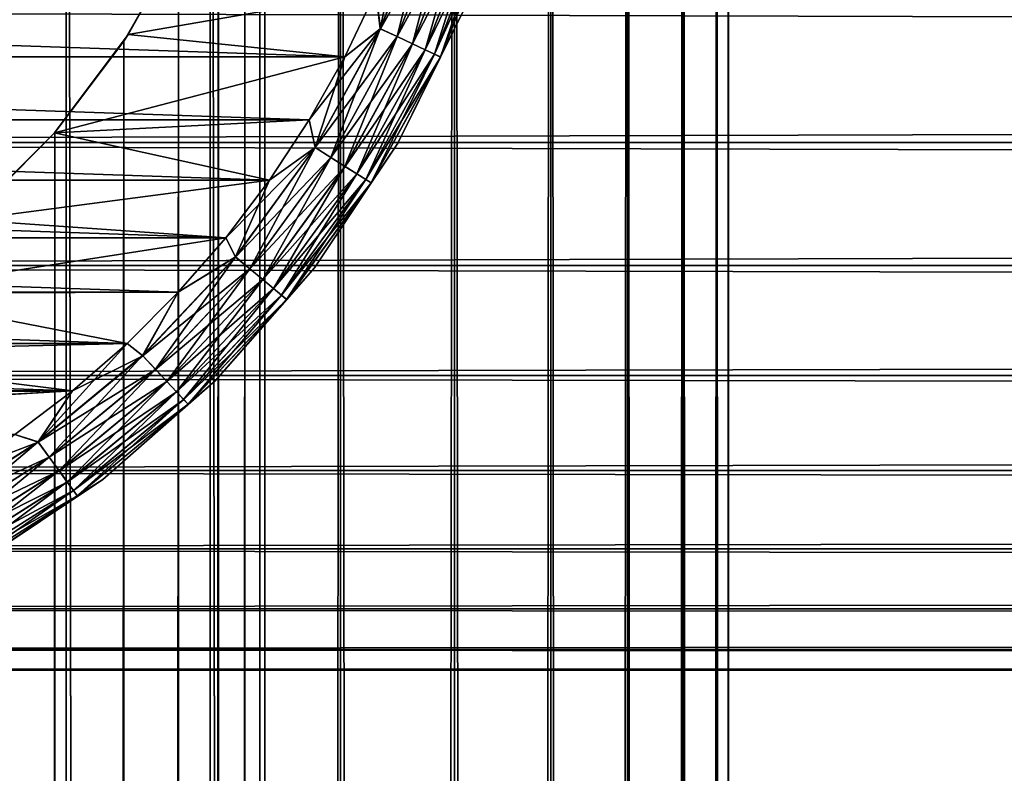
# Model space of a CAD drawing. Extents: x -265 to 265, y 0 to 1027.
# Tile 200 of 256: x -243 to -232, y 986 to 995. Entities that reach past the tile are written whole.
import ezdxf

# ---------------------------------------------------------------- set-up
doc = ezdxf.new("R2010")
doc.units = 0
doc.header["$LTSCALE"] = 41.718519
for name, color, linetype in [('4', 7, 'CONTINUOUS'), ('67', 7, 'CONTINUOUS'), ('68', 7, 'CONTINUOUS'), ('74', 7, 'CONTINUOUS'), ('77', 7, 'CONTINUOUS'), ('78', 7, 'CONTINUOUS'), ('80', 7, 'CONTINUOUS'), ('84', 7, 'CONTINUOUS'), ('88', 7, 'CONTINUOUS')]:
    doc.layers.add(name, color=color, linetype=linetype)

msp = doc.modelspace()

# ---------------------------------------------------------------- linework, layer by layer
at = {"layer": '4', "color": 7, "linetype": 'CONTINUOUS'}
for points in [[(-263, 993.505, 16.82), (-263, 995.02, 16.035), (263, 993.505, 16.82), (-263, 993.505, 16.82)], [(263, 993.505, 16.82), (-263, 995.02, 16.035), (263, 995.02, 16.035), (263, 993.505, 16.82)], [(-263, 995.02, 38.965), (-263, 993.505, 38.18), (263, 995.02, 38.965), (-263, 995.02, 38.965)], [(263, 995.02, 38.965), (-263, 993.505, 38.18), (263, 993.505, 38.18), (263, 995.02, 38.965)], [(-263, 992.111, 17.804), (-263, 993.505, 16.82), (263, 992.111, 17.804), (-263, 992.111, 17.804)], [(263, 992.111, 17.804), (-263, 993.505, 16.82), (263, 993.505, 16.82), (263, 992.111, 17.804)], [(-263, 993.505, 38.18), (-263, 992.111, 37.196), (263, 993.505, 38.18), (-263, 993.505, 38.18)], [(263, 993.505, 38.18), (-263, 992.111, 37.196), (263, 992.111, 37.196), (263, 993.505, 38.18)], [(-263, 990.865, 18.968), (-263, 992.111, 17.804), (263, 990.865, 18.968), (-263, 990.865, 18.968)], [(263, 990.865, 18.968), (-263, 992.111, 17.804), (263, 992.111, 17.804), (263, 990.865, 18.968)], [(-263, 992.111, 37.196), (-263, 990.865, 36.032), (263, 992.111, 37.196), (-263, 992.111, 37.196)], [(263, 992.111, 37.196), (-263, 990.865, 36.032), (263, 990.865, 36.032), (263, 992.111, 37.196)], [(-263, 989.788, 20.291), (-263, 990.865, 18.968), (263, 989.788, 20.291), (-263, 989.788, 20.291)], [(263, 989.788, 20.291), (-263, 990.865, 18.968), (263, 990.865, 18.968), (263, 989.788, 20.291)], [(-263, 990.865, 36.032), (-263, 989.788, 34.709), (263, 990.865, 36.032), (-263, 990.865, 36.032)], [(263, 990.865, 36.032), (-263, 989.788, 34.709), (263, 989.788, 34.709), (263, 990.865, 36.032)], [(-263, 988.901, 21.749), (-263, 989.788, 20.291), (263, 988.901, 21.749), (-263, 988.901, 21.749)], [(263, 988.901, 21.749), (-263, 989.788, 20.291), (263, 989.788, 20.291), (263, 988.901, 21.749)], [(-263, 989.788, 34.709), (-263, 988.901, 33.251), (263, 989.788, 34.709), (-263, 989.788, 34.709)], [(263, 989.788, 34.709), (-263, 988.901, 33.251), (263, 988.901, 33.251), (263, 989.788, 34.709)], [(-263, 988.222, 23.314), (-263, 988.901, 21.749), (263, 988.222, 23.314), (-263, 988.222, 23.314)], [(263, 988.222, 23.314), (-263, 988.901, 21.749), (263, 988.901, 21.749), (263, 988.222, 23.314)], [(-263, 988.901, 33.251), (-263, 988.222, 31.686), (263, 988.901, 33.251), (-263, 988.901, 33.251)], [(263, 988.901, 33.251), (-263, 988.222, 31.686), (263, 988.222, 31.686), (263, 988.901, 33.251)], [(-263, 987.761, 24.957), (-263, 988.222, 23.314), (263, 987.761, 24.957), (-263, 987.761, 24.957)], [(263, 987.761, 24.957), (-263, 988.222, 23.314), (263, 988.222, 23.314), (263, 987.761, 24.957)], [(-263, 988.222, 31.686), (-263, 987.761, 30.043), (263, 988.222, 31.686), (-263, 988.222, 31.686)], [(263, 988.222, 31.686), (-263, 987.761, 30.043), (263, 987.761, 30.043), (263, 988.222, 31.686)], [(-263, 987.529, 26.647), (-263, 987.761, 24.957), (263, 987.529, 26.647), (-263, 987.529, 26.647)], [(263, 987.529, 26.647), (-263, 987.761, 24.957), (263, 987.761, 24.957), (263, 987.529, 26.647)], [(-263, 987.761, 30.043), (-263, 987.529, 28.353), (263, 987.761, 30.043), (-263, 987.761, 30.043)], [(263, 987.761, 30.043), (-263, 987.529, 28.353), (263, 987.529, 28.353), (263, 987.761, 30.043)], [(-263, 987.529, 28.353), (-263, 987.529, 26.647), (263, 987.529, 28.353), (-263, 987.529, 28.353)], [(263, 987.529, 28.353), (-263, 987.529, 26.647), (263, 987.529, 26.647), (263, 987.529, 28.353)]]:
    msp.add_3dface(points, dxfattribs=at)
at = {"layer": '67', "color": 7, "linetype": 'CONTINUOUS'}
for points in [[(-244.26, 1, 13.858), (-242.5, 1, 12.99), (-244.26, 1019, 13.858), (-244.26, 1, 13.858)], [(-244.26, 1019, 13.858), (-242.5, 1, 12.99), (-242.5, 1019, 12.99), (-244.26, 1019, 13.858)], [(-242.5, 1, 12.99), (-240.869, 1, 11.9), (-242.5, 1019, 12.99), (-242.5, 1, 12.99)], [(-242.5, 1019, 12.99), (-240.869, 1, 11.9), (-240.869, 1019, 11.9), (-242.5, 1019, 12.99)], [(-240.869, 1, 11.9), (-239.393, 1, 10.607), (-240.869, 1019, 11.9), (-240.869, 1, 11.9)], [(-240.869, 1019, 11.9), (-239.393, 1, 10.607), (-239.393, 1019, 10.607), (-240.869, 1019, 11.9)], [(-239.393, 1, 10.607), (-238.1, 1, 9.131), (-239.393, 1019, 10.607), (-239.393, 1, 10.607)], [(-239.393, 1019, 10.607), (-238.1, 1, 9.131), (-238.1, 1019, 9.131), (-239.393, 1019, 10.607)], [(-238.1, 1, 9.131), (-237.01, 1, 7.5), (-238.1, 1019, 9.131), (-238.1, 1, 9.131)], [(-238.1, 1019, 9.131), (-237.01, 1, 7.5), (-237.01, 1019, 7.5), (-238.1, 1019, 9.131)], [(-237.01, 1, 7.5), (-236.142, 1, 5.74), (-237.01, 1019, 7.5), (-237.01, 1, 7.5)], [(-237.01, 1019, 7.5), (-236.142, 1, 5.74), (-236.142, 1019, 5.74), (-237.01, 1019, 7.5)], [(-236.142, 1, 5.74), (-235.511, 1, 3.882), (-236.142, 1019, 5.74), (-236.142, 1, 5.74)], [(-236.142, 1019, 5.74), (-235.511, 1, 3.882), (-235.511, 1019, 3.882), (-236.142, 1019, 5.74)], [(-235.511, 1, 3.882), (-235.128, 1, 1.958), (-235.511, 1019, 3.882), (-235.511, 1, 3.882)], [(-235.511, 1019, 3.882), (-235.128, 1, 1.958), (-235.128, 1019, 1.958), (-235.511, 1019, 3.882)], [(-235.128, 1, 1.958), (-235, 1), (-235.128, 1019, 1.958), (-235.128, 1, 1.958)], [(-235.128, 1019, 1.958), (-235, 1), (-235, 1019), (-235.128, 1019, 1.958)]]:
    msp.add_3dface(points, dxfattribs=at)
at = {"layer": '68', "color": 7, "linetype": 'CONTINUOUS'}
for points in [[(-239.393, 1019, -10.607), (-239.393, 1, -10.607), (-240.25, 20, -11.399), (-239.393, 1019, -10.607)], [(-240.25, 1000, -11.399), (-239.393, 1019, -10.607), (-240.25, 20, -11.399), (-240.25, 1000, -11.399)], [(-238.1, 1, -9.131), (-239.393, 1, -10.607), (-238.1, 1019, -9.131), (-238.1, 1, -9.131)], [(-238.1, 1019, -9.131), (-239.393, 1, -10.607), (-239.393, 1019, -10.607), (-238.1, 1019, -9.131)], [(-237.01, 1, -7.5), (-238.1, 1, -9.131), (-237.01, 1019, -7.5), (-237.01, 1, -7.5)], [(-237.01, 1019, -7.5), (-238.1, 1, -9.131), (-238.1, 1019, -9.131), (-237.01, 1019, -7.5)], [(-236.142, 1, -5.74), (-237.01, 1, -7.5), (-236.142, 1019, -5.74), (-236.142, 1, -5.74)], [(-236.142, 1019, -5.74), (-237.01, 1, -7.5), (-237.01, 1019, -7.5), (-236.142, 1019, -5.74)], [(-235.511, 1, -3.882), (-236.142, 1, -5.74), (-235.511, 1019, -3.882), (-235.511, 1, -3.882)], [(-235.511, 1019, -3.882), (-236.142, 1, -5.74), (-236.142, 1019, -5.74), (-235.511, 1019, -3.882)], [(-235.128, 1, -1.958), (-235.511, 1, -3.882), (-235.128, 1019, -1.958), (-235.128, 1, -1.958)], [(-235.128, 1019, -1.958), (-235.511, 1, -3.882), (-235.511, 1019, -3.882), (-235.128, 1019, -1.958)], [(-235, 1019), (-235, 1), (-235.128, 1, -1.958), (-235, 1019)], [(-235, 1019), (-235.128, 1, -1.958), (-235.128, 1019, -1.958), (-235, 1019)], [(-240.305, 998.967, -11.446), (-240.25, 1000, -11.399), (-240.305, 21.033, -11.446), (-240.305, 998.967, -11.446)], [(-240.305, 21.033, -11.446), (-240.25, 1000, -11.399), (-240.25, 20, -11.399), (-240.305, 21.033, -11.446)], [(-240.475, 997.918, -11.588), (-240.305, 998.967, -11.446), (-240.475, 22.083, -11.588), (-240.475, 997.918, -11.588)], [(-240.475, 22.083, -11.588), (-240.305, 998.967, -11.446), (-240.305, 21.033, -11.446), (-240.475, 22.083, -11.588)], [(-240.776, 996.842, -11.828), (-240.475, 997.918, -11.588), (-240.776, 23.158, -11.828), (-240.776, 996.842, -11.828)], [(-240.776, 23.158, -11.828), (-240.475, 997.918, -11.588), (-240.475, 22.083, -11.588), (-240.776, 23.158, -11.828)], [(-241.228, 995.745, -12.167), (-240.776, 996.842, -11.828), (-241.228, 24.255, -12.167), (-241.228, 995.745, -12.167)], [(-241.228, 24.255, -12.167), (-240.776, 996.842, -11.828), (-240.776, 23.158, -11.828), (-241.228, 24.255, -12.167)], [(-241.847, 994.653, -12.591), (-241.228, 995.745, -12.167), (-241.847, 25.347, -12.591), (-241.847, 994.653, -12.591)], [(-241.847, 25.347, -12.591), (-241.228, 995.745, -12.167), (-241.228, 24.255, -12.167), (-241.847, 25.347, -12.591)], [(-242.626, 993.621, -13.063), (-241.847, 994.653, -12.591), (-242.626, 26.379, -13.063), (-242.626, 993.621, -13.063)], [(-242.626, 26.379, -13.063), (-241.847, 994.653, -12.591), (-241.847, 25.347, -12.591), (-242.626, 26.379, -13.063)], [(-243.539, 992.698, -13.537), (-242.626, 993.621, -13.063), (-243.539, 27.302, -13.537), (-243.539, 992.698, -13.537)], [(-243.539, 27.302, -13.537), (-242.626, 993.621, -13.063), (-242.626, 26.379, -13.063), (-243.539, 27.302, -13.537)]]:
    msp.add_3dface(points, dxfattribs=at)
at = {"layer": '74', "color": 7, "linetype": 'CONTINUOUS'}
for points in [[(-241.131, 995.95, -25), (-241.228, 995.745, -12.167), (-241.798, 994.729, -25), (-241.131, 995.95, -25)], [(-241.228, 995.745, -12.167), (-241.847, 994.653, -12.591), (-241.798, 994.729, -25), (-241.228, 995.745, -12.167)], [(-241.798, 994.729, -25), (-242.626, 993.621, -13.063), (-242.631, 993.615, -25), (-241.798, 994.729, -25)], [(-241.847, 994.653, -12.591), (-242.626, 993.621, -13.063), (-241.798, 994.729, -25), (-241.847, 994.653, -12.591)], [(-242.631, 993.615, -25), (-243.539, 992.698, -13.537), (-243.615, 992.631, -25), (-242.631, 993.615, -25)], [(-242.626, 993.621, -13.063), (-243.539, 992.698, -13.537), (-242.631, 993.615, -25), (-242.626, 993.621, -13.063)]]:
    msp.add_3dface(points, dxfattribs=at)
at = {"layer": '77', "color": 7, "linetype": 'CONTINUOUS'}
for points in [[(-241.131, 995.95, -25), (-241.798, 994.729, -25), (-238.993, 995.219, -25), (-241.131, 995.95, -25)], [(-238.993, 995.219, -25), (-241.798, 994.729, -25), (-239.345, 994.479, -25), (-238.993, 995.219, -25)], [(-241.798, 994.729, -25), (-242.631, 993.615, -25), (-239.345, 994.479, -25), (-241.798, 994.729, -25)], [(-239.345, 994.479, -25), (-242.631, 993.615, -25), (-239.747, 993.765, -25), (-239.345, 994.479, -25)], [(-239.747, 993.765, -25), (-242.631, 993.615, -25), (-240.196, 993.08, -25), (-239.747, 993.765, -25)], [(-242.631, 993.615, -25), (-243.615, 992.631, -25), (-240.196, 993.08, -25), (-242.631, 993.615, -25)], [(-240.196, 993.08, -25), (-243.615, 992.631, -25), (-240.691, 992.427, -25), (-240.196, 993.08, -25)], [(-243.615, 992.631, -25), (-244.729, 991.798, -25), (-240.691, 992.427, -25), (-243.615, 992.631, -25)], [(-240.691, 992.427, -25), (-244.729, 991.798, -25), (-241.23, 991.809, -25), (-240.691, 992.427, -25)], [(-244.729, 991.798, -25), (-245.95, 991.131, -25), (-241.809, 991.23, -25), (-244.729, 991.798, -25)], [(-241.23, 991.809, -25), (-244.729, 991.798, -25), (-241.809, 991.23, -25), (-241.23, 991.809, -25)], [(-241.809, 991.23, -25), (-245.95, 991.131, -25), (-242.427, 990.691, -25), (-241.809, 991.23, -25)], [(-245.95, 991.131, -25), (-247.253, 990.645, -25), (-242.427, 990.691, -25), (-245.95, 991.131, -25)], [(-248.612, 990.349, -25), (-250, 990.25, -25), (-242.427, 990.691, -25), (-248.612, 990.349, -25)], [(-242.427, 990.691, -25), (-250, 990.25, -25), (-243.08, 990.196, -25), (-242.427, 990.691, -25)], [(-247.253, 990.645, -25), (-248.612, 990.349, -25), (-242.427, 990.691, -25), (-247.253, 990.645, -25)]]:
    msp.add_3dface(points, dxfattribs=at)
at = {"layer": '78', "color": 7, "linetype": 'CONTINUOUS'}
for points in [[(-260.655, 994.479, -75), (-261.007, 995.219, -75), (-239.345, 994.479, -75), (-260.655, 994.479, -75)], [(-239.345, 994.479, -75), (-261.007, 995.219, -75), (-238.993, 995.219, -75), (-239.345, 994.479, -75)], [(-260.253, 993.765, -75), (-260.655, 994.479, -75), (-239.747, 993.765, -75), (-260.253, 993.765, -75)], [(-239.747, 993.765, -75), (-260.655, 994.479, -75), (-239.345, 994.479, -75), (-239.747, 993.765, -75)], [(-259.804, 993.08, -75), (-260.253, 993.765, -75), (-240.196, 993.08, -75), (-259.804, 993.08, -75)], [(-240.196, 993.08, -75), (-260.253, 993.765, -75), (-239.747, 993.765, -75), (-240.196, 993.08, -75)], [(-259.309, 992.427, -75), (-259.804, 993.08, -75), (-240.691, 992.427, -75), (-259.309, 992.427, -75)], [(-240.691, 992.427, -75), (-259.804, 993.08, -75), (-240.196, 993.08, -75), (-240.691, 992.427, -75)], [(-258.77, 991.809, -75), (-259.309, 992.427, -75), (-241.23, 991.809, -75), (-258.77, 991.809, -75)], [(-241.23, 991.809, -75), (-259.309, 992.427, -75), (-240.691, 992.427, -75), (-241.23, 991.809, -75)], [(-258.191, 991.23, -75), (-258.77, 991.809, -75), (-241.809, 991.23, -75), (-258.191, 991.23, -75)], [(-241.809, 991.23, -75), (-258.77, 991.809, -75), (-241.23, 991.809, -75), (-241.809, 991.23, -75)], [(-257.573, 990.691, -75), (-258.191, 991.23, -75), (-242.427, 990.691, -75), (-257.573, 990.691, -75)], [(-242.427, 990.691, -75), (-258.191, 991.23, -75), (-241.809, 991.23, -75), (-242.427, 990.691, -75)], [(-243.08, 990.196, -75), (-257.573, 990.691, -75), (-242.427, 990.691, -75), (-243.08, 990.196, -75)]]:
    msp.add_3dface(points, dxfattribs=at)
at = {"layer": '80', "color": 7, "linetype": 'CONTINUOUS'}
for points in [[(-238.742, 993.5, -74), (-237.99, 995.025, -74), (-238.742, 993.5, -26), (-238.742, 993.5, -74)], [(-238.742, 993.5, -26), (-237.99, 995.025, -74), (-237.99, 995.025, -26), (-238.742, 993.5, -26)], [(-239.686, 992.086, -74), (-238.742, 993.5, -74), (-239.686, 992.086, -26), (-239.686, 992.086, -74)], [(-239.686, 992.086, -26), (-238.742, 993.5, -74), (-238.742, 993.5, -26), (-239.686, 992.086, -26)], [(-240.808, 990.808, -74), (-239.686, 992.086, -74), (-240.808, 990.808, -26), (-240.808, 990.808, -74)], [(-240.808, 990.808, -26), (-239.686, 992.086, -74), (-239.686, 992.086, -26), (-240.808, 990.808, -26)], [(-242.086, 989.686, -74), (-240.808, 990.808, -74), (-242.086, 989.686, -26), (-242.086, 989.686, -74)], [(-242.086, 989.686, -26), (-240.808, 990.808, -74), (-240.808, 990.808, -26), (-242.086, 989.686, -26)], [(-243.5, 988.742, -74), (-242.086, 989.686, -74), (-243.5, 988.742, -26), (-243.5, 988.742, -74)], [(-243.5, 988.742, -26), (-242.086, 989.686, -74), (-242.086, 989.686, -26), (-243.5, 988.742, -26)]]:
    msp.add_3dface(points, dxfattribs=at)
at = {"layer": '84', "color": 7, "linetype": 'CONTINUOUS'}
for points in [[(-238.942, 994.796, -74.975), (-238.693, 995.981, -75), (-238.377, 996.223, -74.975), (-238.942, 994.796, -74.975)], [(-238.942, 994.796, -74.975), (-238.377, 996.223, -74.975), (-238.75, 994.706, -74.901), (-238.942, 994.796, -74.975)], [(-238.75, 994.706, -74.901), (-238.377, 996.223, -74.975), (-238.175, 996.158, -74.901), (-238.75, 994.706, -74.901)], [(-238.75, 994.706, -74.901), (-238.175, 996.158, -74.901), (-238.578, 994.625, -74.782), (-238.75, 994.706, -74.901)], [(-238.578, 994.625, -74.782), (-238.175, 996.158, -74.901), (-237.995, 996.099, -74.782), (-238.578, 994.625, -74.782)], [(-238.578, 994.625, -74.782), (-237.995, 996.099, -74.782), (-238.435, 994.558, -74.624), (-238.578, 994.625, -74.782)], [(-238.435, 994.558, -74.624), (-237.995, 996.099, -74.782), (-237.844, 996.05, -74.624), (-238.435, 994.558, -74.624)], [(-238.993, 995.219, -75), (-238.693, 995.981, -75), (-238.942, 994.796, -74.975), (-238.993, 995.219, -75)], [(-238.435, 994.558, -74.624), (-237.844, 996.05, -74.624), (-238.327, 994.507, -74.434), (-238.435, 994.558, -74.624)], [(-238.327, 994.507, -74.434), (-237.844, 996.05, -74.624), (-237.731, 996.013, -74.434), (-238.327, 994.507, -74.434)], [(-238.327, 994.507, -74.434), (-237.731, 996.013, -74.434), (-238.26, 994.476, -74.223), (-238.327, 994.507, -74.434)], [(-238.26, 994.476, -74.223), (-237.731, 996.013, -74.434), (-237.66, 995.991, -74.223), (-238.26, 994.476, -74.223)], [(-237.99, 995.025, -74), (-238.26, 994.476, -74.223), (-237.66, 995.991, -74.223), (-237.99, 995.025, -74)], [(-239.345, 994.479, -75), (-238.993, 995.219, -75), (-238.942, 994.796, -74.975), (-239.345, 994.479, -75)], [(-237.99, 995.025, -74), (-238.742, 993.5, -74), (-238.26, 994.476, -74.223), (-237.99, 995.025, -74)], [(-239.681, 993.451, -74.975), (-239.345, 994.479, -75), (-238.942, 994.796, -74.975), (-239.681, 993.451, -74.975)], [(-239.681, 993.451, -74.975), (-238.942, 994.796, -74.975), (-239.502, 993.338, -74.901), (-239.681, 993.451, -74.975)], [(-239.502, 993.338, -74.901), (-238.942, 994.796, -74.975), (-238.75, 994.706, -74.901), (-239.502, 993.338, -74.901)], [(-239.502, 993.338, -74.901), (-238.75, 994.706, -74.901), (-239.342, 993.236, -74.782), (-239.502, 993.338, -74.901)], [(-239.342, 993.236, -74.782), (-238.75, 994.706, -74.901), (-238.578, 994.625, -74.782), (-239.342, 993.236, -74.782)], [(-239.342, 993.236, -74.782), (-238.578, 994.625, -74.782), (-239.208, 993.151, -74.624), (-239.342, 993.236, -74.782)], [(-239.208, 993.151, -74.624), (-238.578, 994.625, -74.782), (-238.435, 994.558, -74.624), (-239.208, 993.151, -74.624)], [(-239.208, 993.151, -74.624), (-238.435, 994.558, -74.624), (-239.107, 993.087, -74.434), (-239.208, 993.151, -74.624)], [(-239.107, 993.087, -74.434), (-238.435, 994.558, -74.624), (-238.327, 994.507, -74.434), (-239.107, 993.087, -74.434)], [(-239.747, 993.765, -75), (-239.345, 994.479, -75), (-239.681, 993.451, -74.975), (-239.747, 993.765, -75)], [(-239.107, 993.087, -74.434), (-238.327, 994.507, -74.434), (-239.045, 993.048, -74.223), (-239.107, 993.087, -74.434)], [(-239.045, 993.048, -74.223), (-238.327, 994.507, -74.434), (-238.26, 994.476, -74.223), (-239.045, 993.048, -74.223)], [(-238.742, 993.5, -74), (-239.045, 993.048, -74.223), (-238.26, 994.476, -74.223), (-238.742, 993.5, -74)], [(-240.196, 993.08, -75), (-239.747, 993.765, -75), (-239.681, 993.451, -74.975), (-240.196, 993.08, -75)], [(-240.583, 992.21, -74.975), (-240.196, 993.08, -75), (-239.681, 993.451, -74.975), (-240.583, 992.21, -74.975)], [(-240.583, 992.21, -74.975), (-239.681, 993.451, -74.975), (-240.42, 992.075, -74.901), (-240.583, 992.21, -74.975)], [(-240.42, 992.075, -74.901), (-239.681, 993.451, -74.975), (-239.502, 993.338, -74.901), (-240.42, 992.075, -74.901)], [(-238.742, 993.5, -74), (-239.686, 992.086, -74), (-239.045, 993.048, -74.223), (-238.742, 993.5, -74)], [(-240.42, 992.075, -74.901), (-239.502, 993.338, -74.901), (-240.274, 991.954, -74.782), (-240.42, 992.075, -74.901)], [(-240.274, 991.954, -74.782), (-239.502, 993.338, -74.901), (-239.342, 993.236, -74.782), (-240.274, 991.954, -74.782)], [(-240.274, 991.954, -74.782), (-239.342, 993.236, -74.782), (-240.152, 991.853, -74.624), (-240.274, 991.954, -74.782)], [(-240.152, 991.853, -74.624), (-239.342, 993.236, -74.782), (-239.208, 993.151, -74.624), (-240.152, 991.853, -74.624)], [(-240.152, 991.853, -74.624), (-239.208, 993.151, -74.624), (-240.06, 991.777, -74.434), (-240.152, 991.853, -74.624)], [(-240.06, 991.777, -74.434), (-239.208, 993.151, -74.624), (-239.107, 993.087, -74.434), (-240.06, 991.777, -74.434)], [(-240.06, 991.777, -74.434), (-239.107, 993.087, -74.434), (-240.003, 991.729, -74.223), (-240.06, 991.777, -74.434)], [(-240.003, 991.729, -74.223), (-239.107, 993.087, -74.434), (-239.045, 993.048, -74.223), (-240.003, 991.729, -74.223)], [(-240.691, 992.427, -75), (-240.196, 993.08, -75), (-240.583, 992.21, -74.975), (-240.691, 992.427, -75)], [(-239.686, 992.086, -74), (-240.003, 991.729, -74.223), (-239.045, 993.048, -74.223), (-239.686, 992.086, -74)], [(-241.23, 991.809, -75), (-240.691, 992.427, -75), (-240.583, 992.21, -74.975), (-241.23, 991.809, -75)], [(-241.634, 991.091, -74.975), (-241.23, 991.809, -75), (-240.583, 992.21, -74.975), (-241.634, 991.091, -74.975)], [(-241.634, 991.091, -74.975), (-240.583, 992.21, -74.975), (-241.489, 990.937, -74.901), (-241.634, 991.091, -74.975)], [(-241.489, 990.937, -74.901), (-240.583, 992.21, -74.975), (-240.42, 992.075, -74.901), (-241.489, 990.937, -74.901)], [(-239.686, 992.086, -74), (-240.808, 990.808, -74), (-240.003, 991.729, -74.223), (-239.686, 992.086, -74)], [(-241.489, 990.937, -74.901), (-240.42, 992.075, -74.901), (-241.359, 990.798, -74.782), (-241.489, 990.937, -74.901)], [(-241.359, 990.798, -74.782), (-240.42, 992.075, -74.901), (-240.274, 991.954, -74.782), (-241.359, 990.798, -74.782)], [(-241.359, 990.798, -74.782), (-240.274, 991.954, -74.782), (-241.25, 990.683, -74.624), (-241.359, 990.798, -74.782)], [(-241.25, 990.683, -74.624), (-240.274, 991.954, -74.782), (-240.152, 991.853, -74.624), (-241.25, 990.683, -74.624)], [(-241.809, 991.23, -75), (-241.23, 991.809, -75), (-241.634, 991.091, -74.975), (-241.809, 991.23, -75)], [(-241.25, 990.683, -74.624), (-240.152, 991.853, -74.624), (-241.169, 990.596, -74.434), (-241.25, 990.683, -74.624)], [(-241.169, 990.596, -74.434), (-240.152, 991.853, -74.624), (-240.06, 991.777, -74.434), (-241.169, 990.596, -74.434)], [(-241.169, 990.596, -74.434), (-240.06, 991.777, -74.434), (-241.118, 990.542, -74.223), (-241.169, 990.596, -74.434)], [(-241.118, 990.542, -74.223), (-240.06, 991.777, -74.434), (-240.003, 991.729, -74.223), (-241.118, 990.542, -74.223)], [(-240.808, 990.808, -74), (-241.118, 990.542, -74.223), (-240.003, 991.729, -74.223), (-240.808, 990.808, -74)], [(-242.427, 990.691, -75), (-241.809, 991.23, -75), (-242.816, 990.113, -74.975), (-242.427, 990.691, -75)], [(-242.816, 990.113, -74.975), (-241.809, 991.23, -75), (-241.634, 991.091, -74.975), (-242.816, 990.113, -74.975)], [(-242.816, 990.113, -74.975), (-241.634, 991.091, -74.975), (-242.692, 989.941, -74.901), (-242.816, 990.113, -74.975)], [(-242.692, 989.941, -74.901), (-241.634, 991.091, -74.975), (-241.489, 990.937, -74.901), (-242.692, 989.941, -74.901)], [(-242.692, 989.941, -74.901), (-241.489, 990.937, -74.901), (-242.58, 989.788, -74.782), (-242.692, 989.941, -74.901)], [(-242.58, 989.788, -74.782), (-241.489, 990.937, -74.901), (-241.359, 990.798, -74.782), (-242.58, 989.788, -74.782)], [(-242.58, 989.788, -74.782), (-241.359, 990.798, -74.782), (-242.487, 989.66, -74.624), (-242.58, 989.788, -74.782)], [(-242.487, 989.66, -74.624), (-241.359, 990.798, -74.782), (-241.25, 990.683, -74.624), (-242.487, 989.66, -74.624)], [(-240.808, 990.808, -74), (-242.086, 989.686, -74), (-241.118, 990.542, -74.223), (-240.808, 990.808, -74)], [(-243.08, 990.196, -75), (-242.427, 990.691, -75), (-242.816, 990.113, -74.975), (-243.08, 990.196, -75)], [(-242.487, 989.66, -74.624), (-241.25, 990.683, -74.624), (-242.417, 989.563, -74.434), (-242.487, 989.66, -74.624)], [(-242.417, 989.563, -74.434), (-241.25, 990.683, -74.624), (-241.169, 990.596, -74.434), (-242.417, 989.563, -74.434)], [(-242.417, 989.563, -74.434), (-241.169, 990.596, -74.434), (-242.374, 989.503, -74.223), (-242.417, 989.563, -74.434)], [(-242.374, 989.503, -74.223), (-241.169, 990.596, -74.434), (-241.118, 990.542, -74.223), (-242.374, 989.503, -74.223)], [(-242.086, 989.686, -74), (-242.374, 989.503, -74.223), (-241.118, 990.542, -74.223), (-242.086, 989.686, -74)], [(-244.112, 989.29, -74.975), (-243.08, 990.196, -75), (-242.816, 990.113, -74.975), (-244.112, 989.29, -74.975)], [(-244.112, 989.29, -74.975), (-242.816, 990.113, -74.975), (-244.01, 989.105, -74.901), (-244.112, 989.29, -74.975)], [(-244.01, 989.105, -74.901), (-242.816, 990.113, -74.975), (-242.692, 989.941, -74.901), (-244.01, 989.105, -74.901)], [(-244.01, 989.105, -74.901), (-242.692, 989.941, -74.901), (-243.919, 988.938, -74.782), (-244.01, 989.105, -74.901)], [(-243.919, 988.938, -74.782), (-242.692, 989.941, -74.901), (-242.58, 989.788, -74.782), (-243.919, 988.938, -74.782)], [(-243.919, 988.938, -74.782), (-242.58, 989.788, -74.782), (-243.842, 988.799, -74.624), (-243.919, 988.938, -74.782)], [(-243.842, 988.799, -74.624), (-242.58, 989.788, -74.782), (-242.487, 989.66, -74.624), (-243.842, 988.799, -74.624)], [(-243.842, 988.799, -74.624), (-242.487, 989.66, -74.624), (-243.785, 988.695, -74.434), (-243.842, 988.799, -74.624)], [(-243.785, 988.695, -74.434), (-242.487, 989.66, -74.624), (-242.417, 989.563, -74.434), (-243.785, 988.695, -74.434)], [(-242.086, 989.686, -74), (-243.5, 988.742, -74), (-242.374, 989.503, -74.223), (-242.086, 989.686, -74)], [(-243.785, 988.695, -74.434), (-242.417, 989.563, -74.434), (-243.749, 988.63, -74.223), (-243.785, 988.695, -74.434)], [(-243.749, 988.63, -74.223), (-242.417, 989.563, -74.434), (-242.374, 989.503, -74.223), (-243.749, 988.63, -74.223)], [(-243.5, 988.742, -74), (-243.749, 988.63, -74.223), (-242.374, 989.503, -74.223), (-243.5, 988.742, -74)]]:
    msp.add_3dface(points, dxfattribs=at)
at = {"layer": '88', "color": 7, "linetype": 'CONTINUOUS'}
for points in [[(-238.376, 996.223, -25.025), (-238.993, 995.219, -25), (-238.941, 994.796, -25.025), (-238.376, 996.223, -25.025)], [(-238.376, 996.223, -25.025), (-238.941, 994.796, -25.025), (-238.174, 996.158, -25.099), (-238.376, 996.223, -25.025)], [(-238.174, 996.158, -25.099), (-238.941, 994.796, -25.025), (-238.749, 994.706, -25.099), (-238.174, 996.158, -25.099)], [(-238.174, 996.158, -25.099), (-238.749, 994.706, -25.099), (-237.994, 996.099, -25.218), (-238.174, 996.158, -25.099)], [(-237.994, 996.099, -25.218), (-238.749, 994.706, -25.099), (-238.578, 994.625, -25.218), (-237.994, 996.099, -25.218)], [(-237.994, 996.099, -25.218), (-238.578, 994.625, -25.218), (-237.843, 996.05, -25.377), (-237.994, 996.099, -25.218)], [(-237.843, 996.05, -25.377), (-238.578, 994.625, -25.218), (-238.434, 994.558, -25.377), (-237.843, 996.05, -25.377)], [(-237.843, 996.05, -25.377), (-238.434, 994.558, -25.377), (-237.73, 996.013, -25.567), (-237.843, 996.05, -25.377)], [(-237.73, 996.013, -25.567), (-238.434, 994.558, -25.377), (-238.327, 994.507, -25.567), (-237.73, 996.013, -25.567)], [(-237.73, 996.013, -25.567), (-238.327, 994.507, -25.567), (-237.66, 995.99, -25.779), (-237.73, 996.013, -25.567)], [(-237.66, 995.99, -25.779), (-238.327, 994.507, -25.567), (-238.26, 994.475, -25.779), (-237.66, 995.99, -25.779)], [(-237.99, 995.025, -26), (-237.66, 995.99, -25.779), (-238.26, 994.475, -25.779), (-237.99, 995.025, -26)], [(-238.993, 995.219, -25), (-239.345, 994.479, -25), (-238.941, 994.796, -25.025), (-238.993, 995.219, -25)], [(-238.742, 993.5, -26), (-237.99, 995.025, -26), (-238.26, 994.475, -25.779), (-238.742, 993.5, -26)], [(-239.345, 994.479, -25), (-239.747, 993.765, -25), (-238.941, 994.796, -25.025), (-239.345, 994.479, -25)], [(-238.941, 994.796, -25.025), (-239.747, 993.765, -25), (-239.68, 993.451, -25.025), (-238.941, 994.796, -25.025)], [(-238.941, 994.796, -25.025), (-239.68, 993.451, -25.025), (-238.749, 994.706, -25.099), (-238.941, 994.796, -25.025)], [(-238.749, 994.706, -25.099), (-239.68, 993.451, -25.025), (-239.502, 993.337, -25.099), (-238.749, 994.706, -25.099)], [(-238.749, 994.706, -25.099), (-239.502, 993.337, -25.099), (-238.578, 994.625, -25.218), (-238.749, 994.706, -25.099)], [(-238.578, 994.625, -25.218), (-239.502, 993.337, -25.099), (-239.341, 993.236, -25.218), (-238.578, 994.625, -25.218)], [(-238.578, 994.625, -25.218), (-239.341, 993.236, -25.218), (-238.434, 994.558, -25.377), (-238.578, 994.625, -25.218)], [(-238.434, 994.558, -25.377), (-239.341, 993.236, -25.218), (-239.208, 993.151, -25.377), (-238.434, 994.558, -25.377)], [(-238.434, 994.558, -25.377), (-239.208, 993.151, -25.377), (-238.327, 994.507, -25.567), (-238.434, 994.558, -25.377)], [(-238.327, 994.507, -25.567), (-239.208, 993.151, -25.377), (-239.107, 993.087, -25.567), (-238.327, 994.507, -25.567)], [(-238.327, 994.507, -25.567), (-239.107, 993.087, -25.567), (-238.26, 994.475, -25.779), (-238.327, 994.507, -25.567)], [(-238.26, 994.475, -25.779), (-239.107, 993.087, -25.567), (-239.045, 993.048, -25.779), (-238.26, 994.475, -25.779)], [(-238.742, 993.5, -26), (-238.26, 994.475, -25.779), (-239.045, 993.048, -25.779), (-238.742, 993.5, -26)], [(-239.747, 993.765, -25), (-240.196, 993.08, -25), (-239.68, 993.451, -25.025), (-239.747, 993.765, -25)], [(-240.196, 993.08, -25), (-240.691, 992.427, -25), (-239.68, 993.451, -25.025), (-240.196, 993.08, -25)], [(-239.68, 993.451, -25.025), (-240.691, 992.427, -25), (-240.582, 992.209, -25.025), (-239.68, 993.451, -25.025)], [(-239.68, 993.451, -25.025), (-240.582, 992.209, -25.025), (-239.502, 993.337, -25.099), (-239.68, 993.451, -25.025)], [(-239.686, 992.086, -26), (-238.742, 993.5, -26), (-239.045, 993.048, -25.779), (-239.686, 992.086, -26)], [(-239.502, 993.337, -25.099), (-240.582, 992.209, -25.025), (-240.419, 992.074, -25.099), (-239.502, 993.337, -25.099)], [(-239.502, 993.337, -25.099), (-240.419, 992.074, -25.099), (-239.341, 993.236, -25.218), (-239.502, 993.337, -25.099)], [(-239.341, 993.236, -25.218), (-240.419, 992.074, -25.099), (-240.273, 991.953, -25.218), (-239.341, 993.236, -25.218)], [(-239.341, 993.236, -25.218), (-240.273, 991.953, -25.218), (-239.208, 993.151, -25.377), (-239.341, 993.236, -25.218)], [(-239.208, 993.151, -25.377), (-240.273, 991.953, -25.218), (-240.151, 991.852, -25.377), (-239.208, 993.151, -25.377)], [(-239.208, 993.151, -25.377), (-240.151, 991.852, -25.377), (-239.107, 993.087, -25.567), (-239.208, 993.151, -25.377)], [(-239.107, 993.087, -25.567), (-240.151, 991.852, -25.377), (-240.059, 991.776, -25.567), (-239.107, 993.087, -25.567)], [(-239.107, 993.087, -25.567), (-240.059, 991.776, -25.567), (-239.045, 993.048, -25.779), (-239.107, 993.087, -25.567)], [(-239.045, 993.048, -25.779), (-240.059, 991.776, -25.567), (-240.002, 991.729, -25.779), (-239.045, 993.048, -25.779)], [(-239.686, 992.086, -26), (-239.045, 993.048, -25.779), (-240.002, 991.729, -25.779), (-239.686, 992.086, -26)], [(-240.691, 992.427, -25), (-241.23, 991.809, -25), (-240.582, 992.209, -25.025), (-240.691, 992.427, -25)], [(-240.582, 992.209, -25.025), (-241.23, 991.809, -25), (-241.633, 991.09, -25.025), (-240.582, 992.209, -25.025)], [(-240.582, 992.209, -25.025), (-241.633, 991.09, -25.025), (-240.419, 992.074, -25.099), (-240.582, 992.209, -25.025)], [(-240.808, 990.808, -26), (-239.686, 992.086, -26), (-240.002, 991.729, -25.779), (-240.808, 990.808, -26)], [(-240.419, 992.074, -25.099), (-241.633, 991.09, -25.025), (-241.488, 990.936, -25.099), (-240.419, 992.074, -25.099)], [(-240.419, 992.074, -25.099), (-241.488, 990.936, -25.099), (-240.273, 991.953, -25.218), (-240.419, 992.074, -25.099)], [(-240.273, 991.953, -25.218), (-241.488, 990.936, -25.099), (-241.358, 990.798, -25.218), (-240.273, 991.953, -25.218)], [(-240.273, 991.953, -25.218), (-241.358, 990.798, -25.218), (-240.151, 991.852, -25.377), (-240.273, 991.953, -25.218)], [(-241.23, 991.809, -25), (-241.809, 991.23, -25), (-241.633, 991.09, -25.025), (-241.23, 991.809, -25)], [(-240.151, 991.852, -25.377), (-241.358, 990.798, -25.218), (-241.25, 990.682, -25.377), (-240.151, 991.852, -25.377)], [(-240.151, 991.852, -25.377), (-241.25, 990.682, -25.377), (-240.059, 991.776, -25.567), (-240.151, 991.852, -25.377)], [(-240.059, 991.776, -25.567), (-241.25, 990.682, -25.377), (-241.168, 990.595, -25.567), (-240.059, 991.776, -25.567)], [(-240.059, 991.776, -25.567), (-241.168, 990.595, -25.567), (-240.002, 991.729, -25.779), (-240.059, 991.776, -25.567)], [(-240.002, 991.729, -25.779), (-241.168, 990.595, -25.567), (-241.118, 990.542, -25.779), (-240.002, 991.729, -25.779)], [(-240.808, 990.808, -26), (-240.002, 991.729, -25.779), (-241.118, 990.542, -25.779), (-240.808, 990.808, -26)], [(-241.809, 991.23, -25), (-242.427, 990.691, -25), (-241.633, 991.09, -25.025), (-241.809, 991.23, -25)], [(-241.633, 991.09, -25.025), (-242.427, 990.691, -25), (-242.816, 990.112, -25.025), (-241.633, 991.09, -25.025)], [(-241.633, 991.09, -25.025), (-242.816, 990.112, -25.025), (-241.488, 990.936, -25.099), (-241.633, 991.09, -25.025)], [(-241.488, 990.936, -25.099), (-242.816, 990.112, -25.025), (-242.691, 989.941, -25.099), (-241.488, 990.936, -25.099)], [(-241.488, 990.936, -25.099), (-242.691, 989.941, -25.099), (-241.358, 990.798, -25.218), (-241.488, 990.936, -25.099)], [(-241.358, 990.798, -25.218), (-242.691, 989.941, -25.099), (-242.58, 989.787, -25.218), (-241.358, 990.798, -25.218)], [(-241.358, 990.798, -25.218), (-242.58, 989.787, -25.218), (-241.25, 990.682, -25.377), (-241.358, 990.798, -25.218)], [(-242.086, 989.686, -26), (-240.808, 990.808, -26), (-241.118, 990.542, -25.779), (-242.086, 989.686, -26)], [(-242.427, 990.691, -25), (-243.08, 990.196, -25), (-242.816, 990.112, -25.025), (-242.427, 990.691, -25)], [(-241.25, 990.682, -25.377), (-242.58, 989.787, -25.218), (-242.487, 989.659, -25.377), (-241.25, 990.682, -25.377)], [(-241.25, 990.682, -25.377), (-242.487, 989.659, -25.377), (-241.168, 990.595, -25.567), (-241.25, 990.682, -25.377)], [(-241.168, 990.595, -25.567), (-242.487, 989.659, -25.377), (-242.417, 989.563, -25.567), (-241.168, 990.595, -25.567)], [(-241.168, 990.595, -25.567), (-242.417, 989.563, -25.567), (-241.118, 990.542, -25.779), (-241.168, 990.595, -25.567)], [(-241.118, 990.542, -25.779), (-242.417, 989.563, -25.567), (-242.373, 989.503, -25.779), (-241.118, 990.542, -25.779)], [(-242.086, 989.686, -26), (-241.118, 990.542, -25.779), (-242.373, 989.503, -25.779), (-242.086, 989.686, -26)], [(-243.08, 990.196, -25), (-243.765, 989.747, -25), (-242.816, 990.112, -25.025), (-243.08, 990.196, -25)], [(-242.816, 990.112, -25.025), (-243.765, 989.747, -25), (-244.112, 989.289, -25.025), (-242.816, 990.112, -25.025)], [(-242.816, 990.112, -25.025), (-244.112, 989.289, -25.025), (-242.691, 989.941, -25.099), (-242.816, 990.112, -25.025)], [(-242.691, 989.941, -25.099), (-244.112, 989.289, -25.025), (-244.01, 989.104, -25.099), (-242.691, 989.941, -25.099)], [(-242.691, 989.941, -25.099), (-244.01, 989.104, -25.099), (-242.58, 989.787, -25.218), (-242.691, 989.941, -25.099)], [(-242.58, 989.787, -25.218), (-244.01, 989.104, -25.099), (-243.918, 988.938, -25.218), (-242.58, 989.787, -25.218)], [(-242.58, 989.787, -25.218), (-243.918, 988.938, -25.218), (-242.487, 989.659, -25.377), (-242.58, 989.787, -25.218)], [(-242.487, 989.659, -25.377), (-243.918, 988.938, -25.218), (-243.842, 988.799, -25.377), (-242.487, 989.659, -25.377)], [(-242.487, 989.659, -25.377), (-243.842, 988.799, -25.377), (-242.417, 989.563, -25.567), (-242.487, 989.659, -25.377)], [(-243.5, 988.742, -26), (-242.086, 989.686, -26), (-242.373, 989.503, -25.779), (-243.5, 988.742, -26)], [(-242.417, 989.563, -25.567), (-243.842, 988.799, -25.377), (-243.785, 988.694, -25.567), (-242.417, 989.563, -25.567)], [(-242.417, 989.563, -25.567), (-243.785, 988.694, -25.567), (-242.373, 989.503, -25.779), (-242.417, 989.563, -25.567)], [(-242.373, 989.503, -25.779), (-243.785, 988.694, -25.567), (-243.749, 988.63, -25.779), (-242.373, 989.503, -25.779)], [(-243.5, 988.742, -26), (-242.373, 989.503, -25.779), (-243.749, 988.63, -25.779), (-243.5, 988.742, -26)]]:
    msp.add_3dface(points, dxfattribs=at)

doc.saveas('drawing.dxf')
